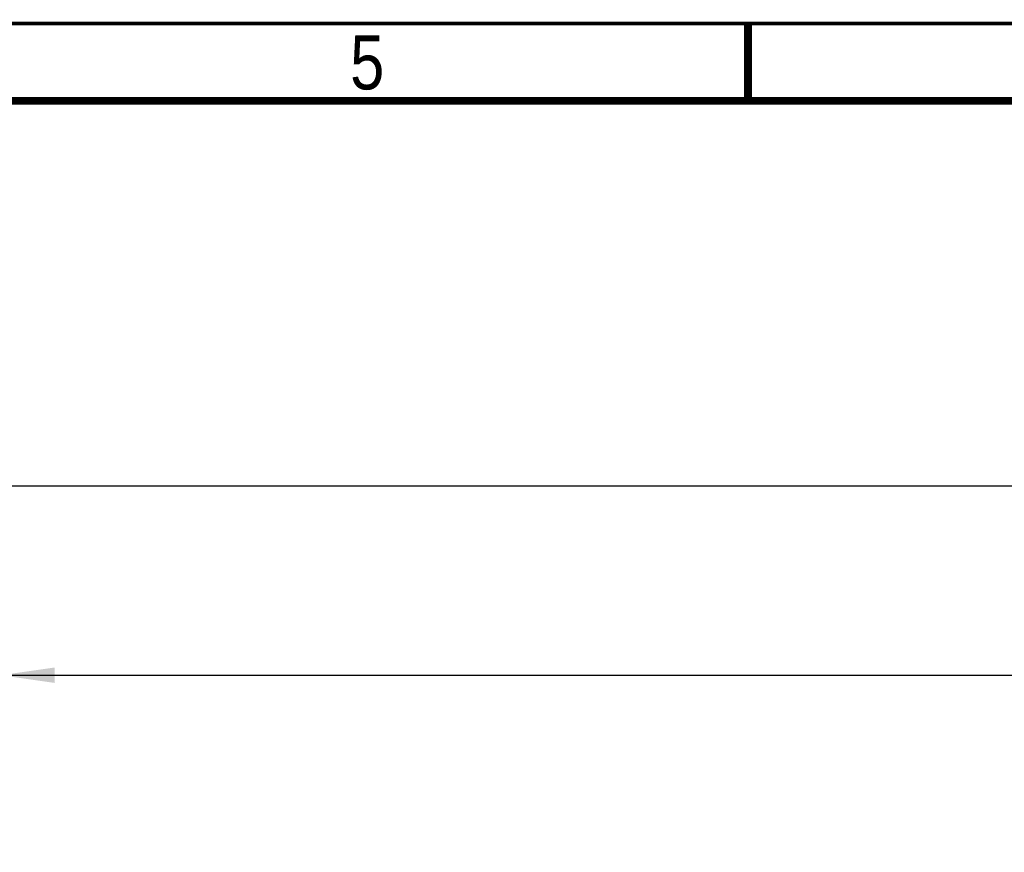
# Model space of a CAD drawing. Header units: millimetres. Extents: x -1 to 598, y -1 to 421.
# Tile 18 of 23: x 201 to 265, y 361 to 415. Entities that reach past the tile are written whole.
import ezdxf

# ---------------------------------------------------------------- set-up
doc = ezdxf.new("R2010")
doc.units = ezdxf.units.MM
doc.header["$LTSCALE"] = 32.67
doc.layers.get('0').update_dxf_attribs({"linetype": 'CONTINUOUS'})
doc.styles.get("Standard").update_dxf_attribs({"font": 'txt', "width": 0.8})
doc.styles.add('TEXTSTYLE_2', font='txt', dxfattribs={"width": 0.85})
doc.dimstyles.new('DIMSTYLE_1', dxfattribs={"dimtxt": 6.5, "dimasz": 3.5, "dimexe": 1, "dimexo": 0, "dimgap": 1.625, "dimtad": 1, "dimlfac": 2.5, "dimdsep": 46, "dimtxsty": 'STANDARD', "dimblk": '_FILLED', "dimblk1": '_FILLED', "dimblk2": '_FILLED', "dimcen": 0.09, "dimclrt": 5, "dimadec": 0, "dimazin": 0, "dimtp": 0.8, "dimtm": 0.8, "dimtfac": 1, "dimtofl": 0, "dimtmove": 0, "dimatfit": 3, "dimldrblk": '_FILLED', "dimfxl": 1, "dimtolj": 1, "dimarcsym": 0})
doc.dimstyles.new('DIMSTYLE_9', dxfattribs={"dimtxt": 6.5, "dimasz": 3.5, "dimexe": 1, "dimexo": 0, "dimgap": 1.625, "dimtad": 1, "dimlfac": 2.5, "dimdsep": 46, "dimtxsty": 'STANDARD', "dimblk": '_FILLED', "dimblk1": '_FILLED', "dimblk2": '_FILLED', "dimcen": 0.09, "dimclrt": 5, "dimadec": 0, "dimazin": 0, "dimtp": 0.01, "dimtm": 0.01, "dimtfac": 1, "dimtofl": 0, "dimtmove": 0, "dimatfit": 3, "dimldrblk": '_FILLED', "dimfxl": 1, "dimtolj": 1, "dimarcsym": 0})

# ---------------------------------------------------------------- blocks, each defined once
blk = doc.blocks.new('_FILLED')
at = {"color": 0, "linetype": 'BYBLOCK'}
blk.add_solid([(0, 0), (-1, 0.143), (-1, -0.143)], dxfattribs=at)
blk = doc.blocks.new('*D0')
at = {"color": 2, "linetype": 'CONTINUOUS'}
for p, q in [((200.132, 349.813), (200.132, 373.824)), ((414.932, 349.813), (414.932, 373.824)), ((200.132, 372.824), (307.532, 372.824)), ((414.932, 372.824), (307.532, 372.824))]:
    blk.add_line(p, q, dxfattribs=at)
at = {"color": 2, "linetype": 'CONTINUOUS', "xscale": 3.5, "yscale": 3.5, "zscale": 3.5, "rotation": 180}
blk.add_blockref('_FILLED', (200.132, 372.824), dxfattribs=at)
at = {"color": 2, "linetype": 'CONTINUOUS', "xscale": 3.5, "yscale": 3.5, "zscale": 3.5}
blk.add_blockref('_FILLED', (414.932, 372.824), dxfattribs=at)
at = {"color": 5, "linetype": 'CONTINUOUS', "insert": (307.532, 380.949), "char_height": 6.5, "width": 15.6, "attachment_point": 2, "line_spacing_factor": 0.9}
blk.add_mtext('537', dxfattribs=at)
blk = doc.blocks.new('*D21')
at = {"color": 2, "linetype": 'CONTINUOUS'}
for p, q in [((194.132, 301.813), (194.132, 386.088)), ((418.932, 355.913), (418.932, 386.088)), ((194.132, 385.088), (306.532, 385.088)), ((418.932, 385.088), (306.532, 385.088))]:
    blk.add_line(p, q, dxfattribs=at)
at = {"color": 2, "linetype": 'CONTINUOUS', "xscale": 3.5, "yscale": 3.5, "zscale": 3.5, "rotation": 180}
blk.add_blockref('_FILLED', (194.132, 385.088), dxfattribs=at)
at = {"color": 2, "linetype": 'CONTINUOUS', "xscale": 3.5, "yscale": 3.5, "zscale": 3.5}
blk.add_blockref('_FILLED', (418.932, 385.088), dxfattribs=at)
at = {"color": 5, "linetype": 'CONTINUOUS', "insert": (306.532, 393.213), "char_height": 6.5, "width": 15.6, "attachment_point": 2, "line_spacing_factor": 0.9}
blk.add_mtext('562', dxfattribs=at)

msp = doc.modelspace()

# ---------------------------------------------------------------- linework, layer by layer
at = {"color": 2, "linetype": 'CONTINUOUS', "const_width": 0.25}
msp.add_lwpolyline([(590.5, 415), (6.5, 415)], dxfattribs=at)
at = {"color": 7, "linetype": 'CONTINUOUS', "const_width": 0.5}
for points in [[(248.5, 415), (248.5, 410)], [(585.5, 410), (11.5, 410)]]:
    msp.add_lwpolyline(points, dxfattribs=at)

# ---------------------------------------------------------------- texts
at = {"color": 5, "linetype": 'CONTINUOUS', "insert": (223.8531, 414.2379), "char_height": 3.5, "width": 4.090625, "attachment_point": 2, "line_spacing_factor": 0.9, "style": 'TEXTSTYLE_2'}
msp.add_mtext('5', dxfattribs=at)

# ---------------------------------------------------------------- dimensions: what is measured, and where the dimension line sits
at = {"color": 2, "linetype": 'CONTINUOUS'}
for base, p1, p2, dimstyle, picture, middle in [((418.9323, 385.0876), (194.1323, 301.8127), (418.9323, 355.9127), 'DIMSTYLE_9', '*D21', (306.5323, 385.0876)), ((414.9323, 372.8241), (200.1323, 349.8127), (414.9323, 349.8127), 'DIMSTYLE_1', '*D0', (307.5323, 372.8241))]:
    dim = msp.add_linear_dim(base=base, p1=p1, p2=p2, dimstyle=dimstyle, dxfattribs=at)
    dim.commit()
    dim.dimension.update_dxf_attribs({"geometry": picture, "text_midpoint": middle, "dimtype": 160})

doc.saveas('drawing.dxf')
